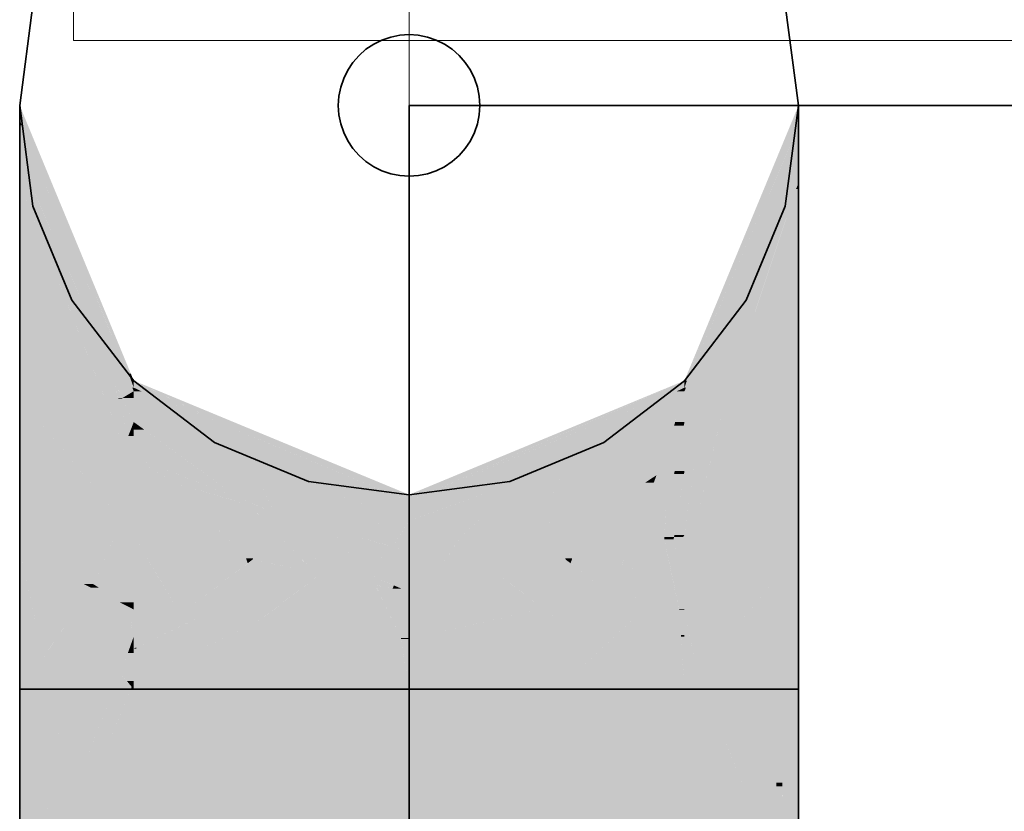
# Model space of a CAD drawing. Extents: x -297 to 573, y -46 to 548.
# Tile 219 of 256: x 215.22 to 216.61, y 447.09 to 448.21. Entities that reach past the tile are written whole.
import ezdxf
from ezdxf.lldxf.tags import DXFTag

# ---------------------------------------------------------------- set-up
doc = ezdxf.new("R2010")
doc.units = 0
doc.layers.get('0').update_dxf_attribs({"lineweight": 35})
doc.layers.add('0-Shading', color=7, linetype='Continuous', lineweight=35)
doc.layers.add('5_EG-HLSE', color=7, linetype='Continuous', lineweight=25)
for name, color, linetype, lineweight, true_color in [('H_Heizkoerper', 1, 'Continuous', 35, 0xff0000), ('H_Ruecklauf', 5, 'Continuous', 35, 0x0000ff), ('H_Ruecklauf_Beschriftung', 5, 'Continuous', 18, 0x0000ff)]:
    doc.layers.add(name, color=color, linetype=linetype, lineweight=lineweight, true_color=true_color)
tags = doc.linetypes.add('ALL_S14', pattern=[0.002, 0.001, -0.001]).pattern_tags.tags
tags[6:7] = [DXFTag(74, 4), DXFTag(75, 0), DXFTag(340, '0'), DXFTag(46, 1.0), DXFTag(50, 0.0), DXFTag(44, 0.0), DXFTag(45, 0.0)]
tags[4:5] = [DXFTag(74, 4), DXFTag(75, 0), DXFTag(340, '0'), DXFTag(46, 1.0), DXFTag(50, 0.0), DXFTag(44, 0.0), DXFTag(45, 0.0)]

# ---------------------------------------------------------------- blocks, each defined once
blk = doc.blocks.new('Shading-A07ALD351N', base_point=(317.7571, 397.531))
at = {"layer": '0-Shading', "color": 176, "true_color": 0x000085}
for points in [[(215.228, 448.0699), (215.2199, 448.0699), (215.2199, 448.0902)], [(215.3542, 447.7661), (215.3493, 447.7661), (215.2199, 448.0902)], [(216.3199, 448.0621), (216.3083, 448.0621), (216.3199, 448.0902)], [(215.223, 448.0621), (215.2199, 448.0621), (215.2199, 448.0699)], [(215.2652, 447.9565), (215.228, 448.0699), (215.2199, 448.0699)], [(215.2652, 447.9565), (215.223, 448.0621), (215.2199, 448.0621)], [(215.2733, 447.9565), (215.2652, 447.9565), (215.228, 448.0699)], [(216.161, 447.6915), (216.1588, 447.6915), (216.3199, 448.0621)], [(216.1912, 447.7661), (216.1856, 447.7661), (216.3199, 448.0621)], [(216.1856, 447.7661), (216.3199, 448.0621), (216.3083, 448.0621)], [(215.381, 447.6865), (215.2733, 447.9565), (215.2652, 447.9565)], [(215.379, 447.6915), (215.3542, 447.7661), (215.3493, 447.7661)], [(215.381, 447.6915), (215.379, 447.6915), (215.3542, 447.7661)], [(215.3768, 447.7114), (215.3738, 447.7114), (215.3542, 447.7661)], [(216.1588, 447.6915), (216.1912, 447.7661), (216.1856, 447.7661)], [(216.1623, 447.7014), (216.1588, 447.7014), (216.1856, 447.7661)], [(215.378, 447.6998), (215.3768, 447.7114), (215.3738, 447.7114)], [(215.381, 447.6998), (215.378, 447.6998), (215.3768, 447.7114)], [(215.381, 447.7014), (215.3804, 447.7014), (215.3768, 447.7114)], [(215.381, 447.6915), (215.381, 447.6998), (215.378, 447.6998)], [(215.381, 447.6998), (215.381, 447.7014), (215.3804, 447.7014)], [(216.1588, 447.6915), (216.1623, 447.7014), (216.1588, 447.7014)], [(215.381, 447.6865), (215.381, 447.6915), (215.379, 447.6915)], [(216.1588, 447.6865), (216.161, 447.6915), (216.1588, 447.6915)]]:
    blk.add_solid(points, dxfattribs=at)
at = {"layer": '0-Shading', "color": 174, "true_color": 0x000092}
for points in [[(215.239, 448.0175), (215.2199, 448.0175), (215.2199, 448.0621)], [(216.3199, 447.9797), (216.2846, 447.9797), (216.3199, 448.0621)], [(215.2361, 447.9797), (215.2199, 447.9797), (215.2199, 448.0175)], [(215.2461, 447.9565), (215.239, 448.0175), (215.2199, 448.0175)], [(215.2652, 447.9565), (215.2461, 447.9565), (215.239, 448.0175)], [(215.3377, 447.7334), (215.2361, 447.9797), (215.2199, 447.9797)], [(215.3418, 447.7334), (215.3377, 447.7334), (215.2361, 447.9797)], [(216.1797, 447.6865), (216.1588, 447.6865), (216.3199, 447.9797)], [(216.1588, 447.6865), (216.3199, 447.9797), (216.2846, 447.9797)], [(215.3418, 447.7334), (215.2652, 447.9565), (215.2461, 447.9565)], [(215.3737, 447.7035), (215.352, 447.7035), (215.2652, 447.9565)], [(215.352, 447.7035), (215.3418, 447.7334), (215.3377, 447.7334)], [(215.3602, 447.6865), (215.3737, 447.7035), (215.352, 447.7035)], [(215.381, 447.6865), (215.3602, 447.6865), (215.3737, 447.7035)], [(215.3648, 447.6768), (215.381, 447.6865), (215.3602, 447.6865)], [(215.381, 447.6768), (215.3648, 447.6768), (215.381, 447.6865)], [(216.1588, 447.6429), (216.1797, 447.6865), (216.1588, 447.6865)], [(215.381, 447.6429), (215.381, 447.6768), (215.3648, 447.6768)]]:
    blk.add_solid(points, dxfattribs=at)
at = {"layer": '0-Shading', "color": 174, "true_color": 0x00009d}
for points in [[(215.2719, 447.8486), (215.2199, 447.8486), (215.2199, 447.9797)], [(215.352, 447.7035), (215.3295, 447.7035), (215.2199, 447.9797)], [(216.3199, 447.9724), (216.3164, 447.9724), (216.3199, 447.9797)], [(216.2162, 447.6716), (216.1725, 447.6716), (216.3164, 447.9724)], [(216.3199, 447.8486), (216.2752, 447.8486), (216.3199, 447.9724)], [(216.2752, 447.8486), (216.3199, 447.9724), (216.3164, 447.9724)], [(215.381, 447.5736), (215.2719, 447.8486), (215.2199, 447.8486)], [(216.2162, 447.6716), (216.3199, 447.8486), (216.2752, 447.8486)], [(215.3731, 447.5935), (215.352, 447.7035), (215.3295, 447.7035)], [(215.381, 447.5935), (215.3731, 447.5935), (215.352, 447.7035)], [(215.3648, 447.6768), (215.3591, 447.6768), (215.352, 447.7035)], [(215.3592, 447.6761), (215.3648, 447.6768), (215.3591, 447.6768)], [(215.3651, 447.6761), (215.3592, 447.6761), (215.3648, 447.6768)], [(215.368, 447.6429), (215.3651, 447.6761), (215.3592, 447.6761)], [(215.381, 447.6429), (215.368, 447.6429), (215.3651, 447.6761)], [(216.1994, 447.6429), (216.1588, 447.6429), (216.2162, 447.6716)], [(216.1588, 447.6429), (216.2162, 447.6716), (216.1725, 447.6716)], [(215.3732, 447.623), (215.381, 447.6429), (215.368, 447.6429)], [(215.381, 447.6385), (215.3793, 447.6385), (215.381, 447.6429)], [(216.1588, 447.5736), (216.1994, 447.6429), (216.1588, 447.6429)], [(215.381, 447.623), (215.3732, 447.623), (215.381, 447.6321)], [(215.3732, 447.623), (215.381, 447.6321), (215.3768, 447.6321)], [(215.381, 447.6321), (215.3768, 447.6321), (215.3793, 447.6385)], [(215.381, 447.6321), (215.381, 447.6385), (215.3793, 447.6385)], [(215.381, 447.5935), (215.381, 447.623), (215.3732, 447.623)], [(215.381, 447.5736), (215.381, 447.5935), (215.3731, 447.5935)]]:
    blk.add_solid(points, dxfattribs=at)
at = {"layer": '0-Shading', "color": 174, "true_color": 0x0000a6}
for points in [[(215.32, 447.6778), (215.2199, 447.6778), (215.2199, 447.8486)], [(216.3199, 447.6778), (216.2198, 447.6778), (216.3199, 447.8486)], [(215.3062, 447.5736), (215.32, 447.6778), (215.2199, 447.6778)], [(215.381, 447.5736), (215.3062, 447.5736), (215.32, 447.6778)], [(216.175, 447.5028), (216.3148, 447.6716), (216.2162, 447.6716)], [(216.199, 447.6013), (216.175, 447.6013), (216.2162, 447.6716)], [(216.3148, 447.6716), (216.2162, 447.6716), (216.3199, 447.6778)], [(216.2162, 447.6716), (216.3199, 447.6778), (216.2198, 447.6778)], [(216.1712, 447.5736), (216.1588, 447.5736), (216.175, 447.6013)], [(216.175, 447.5028), (216.1615, 447.5028), (216.199, 447.6013)], [(216.1615, 447.5028), (216.199, 447.6013), (216.175, 447.6013)], [(215.3648, 447.5028), (215.381, 447.5736), (215.3062, 447.5736)], [(215.381, 447.5028), (215.3648, 447.5028), (215.381, 447.5736)], [(216.1588, 447.4833), (216.1712, 447.5736), (216.1588, 447.5736)], [(215.381, 447.4833), (215.381, 447.5028), (215.3648, 447.5028)], [(216.1588, 447.4833), (216.175, 447.5028), (216.1615, 447.5028)]]:
    blk.add_solid(points, dxfattribs=at)
at = {"layer": '0-Shading', "color": 174, "true_color": 0x00008e}
for points in [[(215.3841, 447.6998), (215.381, 447.6998), (215.381, 447.7014)], [(215.5339, 447.638), (215.5106, 447.638), (215.381, 447.7014)], [(215.3984, 447.6915), (215.381, 447.6915), (215.381, 447.6998)], [(215.5106, 447.638), (215.3841, 447.6998), (215.381, 447.6998)], [(215.7913, 447.5403), (215.7699, 447.5403), (216.1588, 447.7014)], [(216.0292, 447.638), (216.0143, 447.638), (216.1588, 447.6998)], [(216.0143, 447.638), (216.1588, 447.6998), (216.1553, 447.6998)], [(216.1588, 447.6915), (216.1414, 447.6915), (216.1588, 447.6998)], [(216.1588, 447.6998), (216.1553, 447.6998), (216.1588, 447.7014)], [(215.3916, 447.6865), (215.381, 447.6865), (215.381, 447.6915)], [(215.4568, 447.6602), (215.4466, 447.6602), (215.381, 447.6915)], [(215.5106, 447.638), (215.3984, 447.6915), (215.381, 447.6915)], [(215.4466, 447.6602), (215.3916, 447.6865), (215.381, 447.6865)], [(216.0292, 447.638), (216.1588, 447.6915), (216.1414, 447.6915)], [(216.0932, 447.6602), (216.083, 447.6602), (216.1588, 447.6915)], [(216.0932, 447.6602), (216.1588, 447.6865), (216.1483, 447.6865)], [(216.1588, 447.6865), (216.1483, 447.6865), (216.1588, 447.6915)], [(215.5022, 447.638), (215.4568, 447.6602), (215.4466, 447.6602)], [(215.5106, 447.638), (215.5022, 447.638), (215.4568, 447.6602)], [(216.0377, 447.638), (216.0292, 447.638), (216.0932, 447.6602)], [(216.0292, 447.638), (216.0932, 447.6602), (216.083, 447.6602)], [(215.5543, 447.6171), (215.5106, 447.638), (215.5022, 447.638)], [(215.5611, 447.6171), (215.5543, 447.6171), (215.5106, 447.638)], [(215.7472, 447.5403), (215.5339, 447.638), (215.5106, 447.638)], [(215.7699, 447.5403), (215.7472, 447.5403), (215.5339, 447.638)], [(215.7699, 447.5309), (216.0292, 447.638), (216.0143, 447.638)], [(215.9855, 447.6171), (215.9787, 447.6171), (216.0292, 447.638)], [(215.9855, 447.6171), (216.0377, 447.638), (216.0292, 447.638)], [(215.7699, 447.5309), (215.5611, 447.6171), (215.5543, 447.6171)], [(215.7699, 447.5309), (215.9855, 447.6171), (215.9787, 447.6171)], [(215.7699, 447.5309), (215.7699, 447.5403), (215.7472, 447.5403)], [(215.7699, 447.5309), (215.7913, 447.5403), (215.7699, 447.5403)]]:
    blk.add_solid(points, dxfattribs=at)
at = {"layer": '0-Shading', "color": 174, "true_color": 0x0000ac}
for points in [[(215.4466, 447.6602), (215.381, 447.6602), (215.381, 447.6865)], [(216.1509, 447.6602), (216.0932, 447.6602), (216.1588, 447.6865)], [(216.1588, 447.6429), (216.1457, 447.6429), (216.1588, 447.6865)], [(215.3648, 447.5028), (215.2199, 447.5028), (215.2199, 447.6778)], [(216.3199, 447.5028), (216.175, 447.5028), (216.3199, 447.6778)], [(215.4694, 447.6429), (215.381, 447.6429), (215.4466, 447.6602)], [(215.381, 447.6429), (215.4466, 447.6602), (215.381, 447.6602)], [(215.5543, 447.6171), (215.5034, 447.6171), (215.4466, 447.6602)], [(216.0364, 447.6171), (215.9855, 447.6171), (216.0932, 447.6602)], [(216.1441, 447.6377), (216.0635, 447.6377), (216.1509, 447.6602)], [(216.0635, 447.6377), (216.1509, 447.6602), (216.0932, 447.6602)], [(215.5487, 447.5828), (215.4694, 447.6429), (215.381, 447.6429)], [(216.1441, 447.6377), (216.1588, 447.6429), (216.1457, 447.6429)], [(215.9911, 447.5828), (216.1441, 447.6377), (216.0635, 447.6377)], [(215.5487, 447.5828), (215.5543, 447.6171), (215.5034, 447.6171)], [(215.5996, 447.5828), (215.5487, 447.5828), (215.5543, 447.6171)], [(215.7269, 447.5481), (215.6453, 447.5481), (215.5543, 447.6171)], [(215.8945, 447.5481), (215.8129, 447.5481), (215.9855, 447.6171)], [(215.9911, 447.5828), (215.9402, 447.5828), (216.0364, 447.6171)], [(215.9402, 447.5828), (216.0364, 447.6171), (215.9855, 447.6171)], [(215.6453, 447.5481), (215.5996, 447.5828), (215.5487, 447.5828)], [(215.8945, 447.5481), (215.9911, 447.5828), (215.9402, 447.5828)], [(215.6933, 447.5309), (215.7269, 447.5481), (215.6453, 447.5481)], [(215.7699, 447.5309), (215.6933, 447.5309), (215.7269, 447.5481)], [(215.8465, 447.5309), (215.7699, 447.5309), (215.8945, 447.5481)], [(215.7699, 447.5309), (215.8945, 447.5481), (215.8129, 447.5481)], [(215.7465, 447.5118), (215.7699, 447.5309), (215.6933, 447.5309)], [(215.7699, 447.5118), (215.7465, 447.5118), (215.7699, 447.5309)], [(215.7699, 447.5034), (215.8465, 447.5309), (215.7699, 447.5309)], [(215.7699, 447.5034), (215.7699, 447.5118), (215.7465, 447.5118)], [(215.3536, 447.4788), (215.2199, 447.4788), (215.3648, 447.5028)], [(215.2199, 447.4788), (215.3648, 447.5028), (215.2199, 447.5028)], [(215.381, 447.4833), (215.3557, 447.4833), (215.3648, 447.5028)], [(216.1725, 447.4833), (216.1588, 447.4833), (216.175, 447.5028)], [(216.3199, 447.4788), (216.1719, 447.4788), (216.3199, 447.5028)], [(216.1719, 447.4788), (216.3199, 447.5028), (216.175, 447.5028)], [(215.3236, 447.414), (215.3536, 447.4788), (215.2199, 447.4788)], [(215.3692, 447.414), (215.3236, 447.414), (215.381, 447.4833)], [(215.3236, 447.414), (215.381, 447.4833), (215.3557, 447.4833)], [(215.381, 447.3882), (215.3648, 447.3882), (215.381, 447.4833)], [(216.1588, 447.3781), (216.1725, 447.4833), (216.1588, 447.4833)], [(216.1588, 447.3781), (216.3199, 447.4788), (216.1719, 447.4788)], [(215.3648, 447.3882), (215.3692, 447.414), (215.3236, 447.414)], [(215.381, 447.3781), (215.381, 447.3882), (215.3648, 447.3882)]]:
    blk.add_solid(points, dxfattribs=at)
at = {"layer": '0-Shading', "color": 172, "true_color": 0x0000c7}
for points in [[(215.3959, 447.6321), (215.381, 447.6321), (215.381, 447.6429)], [(215.5487, 447.5828), (215.4641, 447.5828), (215.381, 447.6429)], [(216.1578, 447.6377), (216.1441, 447.6377), (216.1588, 447.6429)], [(216.1588, 447.5736), (216.145, 447.5736), (216.1588, 447.6429)], [(215.4403, 447.5935), (215.381, 447.5935), (215.381, 447.6321)], [(215.5305, 447.5347), (215.3959, 447.6321), (215.381, 447.6321)], [(216.1246, 447.5828), (215.9911, 447.5828), (216.1441, 447.6377)], [(216.1441, 447.5693), (216.1198, 447.5693), (216.1578, 447.6377)], [(216.1198, 447.5693), (216.1578, 447.6377), (216.1441, 447.6377)], [(215.4115, 447.5736), (215.381, 447.5736), (215.381, 447.5935)], [(215.4727, 447.5574), (215.4364, 447.5574), (215.381, 447.5935)], [(215.5305, 447.5347), (215.4403, 447.5935), (215.381, 447.5935)], [(215.4364, 447.5574), (215.4115, 447.5736), (215.381, 447.5736)], [(215.5305, 447.5347), (215.5487, 447.5828), (215.4641, 447.5828)], [(215.5703, 447.5347), (215.5305, 447.5347), (215.5487, 447.5828)], [(215.6453, 447.5481), (215.5643, 447.5481), (215.5487, 447.5828)], [(215.9755, 447.5481), (215.8945, 447.5481), (215.9911, 447.5828)], [(216.1192, 447.5677), (215.9843, 447.5677), (215.9911, 447.5828)], [(216.1192, 447.5677), (216.1246, 447.5828), (215.9911, 447.5828)], [(216.1441, 447.5693), (216.1588, 447.5736), (216.145, 447.5736)], [(216.1034, 447.5574), (215.9797, 447.5574), (216.1192, 447.5677)], [(215.9797, 447.5574), (216.1192, 447.5677), (215.9843, 447.5677)], [(216.1034, 447.5574), (216.117, 447.5614), (216.1095, 447.5614)], [(216.117, 447.5614), (216.1095, 447.5614), (216.1192, 447.5677)], [(216.117, 447.5614), (216.1441, 447.5693), (216.1198, 447.5693)], [(215.514, 447.5347), (215.4727, 447.5574), (215.4364, 447.5574)], [(215.5305, 447.5347), (215.514, 447.5347), (215.4727, 447.5574)], [(215.5789, 447.5157), (215.6453, 447.5481), (215.5643, 447.5481)], [(215.6599, 447.5157), (215.5789, 447.5157), (215.6453, 447.5481)], [(215.7465, 447.5118), (215.6616, 447.5118), (215.6453, 447.5481)], [(215.8795, 447.5146), (215.8012, 447.5146), (215.8945, 447.5481)], [(215.9609, 447.5157), (215.8799, 447.5157), (215.9755, 447.5481)], [(215.8799, 447.5157), (215.9755, 447.5481), (215.8945, 447.5481)], [(215.9609, 447.5157), (216.1034, 447.5574), (215.9797, 447.5574)], [(215.5441, 447.5258), (215.5305, 447.5347), (215.514, 447.5347)], [(215.553, 447.5258), (215.5441, 447.5258), (215.5305, 447.5347)], [(215.5789, 447.5157), (215.5703, 447.5347), (215.5305, 447.5347)], [(215.5789, 447.5157), (215.553, 447.5258), (215.5441, 447.5258)], [(215.6721, 447.4883), (215.6599, 447.5157), (215.5789, 447.5157)], [(215.6721, 447.4883), (215.7465, 447.5118), (215.6616, 447.5118)], [(215.7078, 447.4883), (215.6721, 447.4883), (215.7465, 447.5118)], [(215.7558, 447.4813), (215.6962, 447.4813), (215.7699, 447.5034)], [(215.6962, 447.4813), (215.7699, 447.5034), (215.7327, 447.5034)], [(215.7699, 447.5034), (215.7327, 447.5034), (215.7465, 447.5118)], [(215.7699, 447.4666), (215.7465, 447.4666), (215.7699, 447.5034)], [(215.8571, 447.5034), (215.7699, 447.5034), (215.8795, 447.5146)], [(215.7699, 447.5034), (215.8795, 447.5146), (215.8012, 447.5146)], [(215.7699, 447.4597), (215.8571, 447.5034), (215.7699, 447.5034)], [(215.8436, 447.4813), (215.8129, 447.4813), (215.8795, 447.5146)], [(215.8676, 447.4883), (215.8512, 447.4883), (215.8795, 447.5146)], [(215.8676, 447.4883), (215.9609, 447.5157), (215.8799, 447.5157)], [(215.6962, 447.4813), (215.7078, 447.4883), (215.6721, 447.4883)], [(215.7465, 447.4666), (215.7558, 447.4813), (215.6962, 447.4813)], [(215.7699, 447.4597), (215.8436, 447.4813), (215.8129, 447.4813)], [(215.8436, 447.4813), (215.8676, 447.4883), (215.8512, 447.4883)], [(215.7699, 447.4597), (215.7699, 447.4666), (215.7465, 447.4666)]]:
    blk.add_solid(points, dxfattribs=at)
at = {"layer": '0-Shading', "color": 172, "true_color": 0x0000dd}
for points in [[(215.4364, 447.5574), (215.381, 447.5574), (215.381, 447.5736)], [(216.1581, 447.5693), (216.1441, 447.5693), (216.1588, 447.5736)], [(216.1588, 447.5038), (216.1478, 447.5038), (216.1588, 447.5736)], [(216.1155, 447.5574), (216.1034, 447.5574), (216.117, 447.5614)], [(216.131, 447.5353), (216.107, 447.5353), (216.117, 447.5614)], [(216.1419, 447.5614), (216.117, 447.5614), (216.1441, 447.5693)], [(216.1332, 447.5311), (216.1419, 447.5614), (216.117, 447.5614)], [(216.1521, 447.5311), (216.1332, 447.5311), (216.1581, 447.5693)], [(216.1332, 447.5311), (216.1581, 447.5693), (216.1441, 447.5693)], [(215.5078, 447.4833), (215.381, 447.4833), (215.4364, 447.5574)], [(215.381, 447.4833), (215.4364, 447.5574), (215.381, 447.5574)], [(215.5441, 447.5258), (215.4668, 447.5258), (215.4364, 447.5574)], [(216.0632, 447.5157), (215.9609, 447.5157), (216.1034, 447.5574)], [(216.0809, 447.4672), (216.0164, 447.4672), (216.1155, 447.5574)], [(216.0164, 447.4672), (216.1155, 447.5574), (216.1034, 447.5574)], [(216.1304, 447.4774), (216.0848, 447.4774), (216.107, 447.5353)], [(216.1087, 447.5311), (216.131, 447.5353), (216.107, 447.5353)], [(216.1332, 447.5311), (216.1087, 447.5311), (216.131, 447.5353)], [(216.123, 447.4956), (216.1332, 447.5311), (216.1087, 447.5311)], [(216.1313, 447.4956), (216.123, 447.4956), (216.1332, 447.5311)], [(216.1478, 447.5038), (216.1318, 447.5038), (216.1332, 447.5311)], [(216.1478, 447.5038), (216.1521, 447.5311), (216.1332, 447.5311)], [(215.5395, 447.4505), (215.5441, 447.5258), (215.4668, 447.5258)], [(215.5709, 447.498), (215.5424, 447.498), (215.5441, 447.5258)], [(215.5789, 447.5157), (215.5539, 447.5157), (215.5441, 447.5258)], [(215.5709, 447.498), (215.5789, 447.5157), (215.5539, 447.5157)], [(215.6057, 447.498), (215.5709, 447.498), (215.5789, 447.5157)], [(215.6721, 447.4883), (215.6204, 447.4883), (215.5789, 447.5157)], [(215.9732, 447.4883), (215.8676, 447.4883), (215.9609, 447.5157)], [(215.9902, 447.4505), (216.0632, 447.5157), (215.9609, 447.5157)], [(216.0003, 447.4505), (215.9902, 447.4505), (216.0632, 447.5157)], [(216.1441, 447.4803), (216.1305, 447.4803), (216.1478, 447.5038)], [(216.1305, 447.4803), (216.1478, 447.5038), (216.1318, 447.5038)], [(216.1588, 447.4833), (216.1446, 447.4833), (216.1478, 447.5038)], [(216.1588, 447.4833), (216.1588, 447.5038), (216.1478, 447.5038)], [(215.5496, 447.4505), (215.5395, 447.4505), (215.5709, 447.498)], [(215.5395, 447.4505), (215.5709, 447.498), (215.5424, 447.498)], [(215.6186, 447.4485), (215.5487, 447.4485), (215.5709, 447.498)], [(215.6056, 447.462), (215.6057, 447.498), (215.5709, 447.498)], [(215.6603, 447.462), (215.6056, 447.462), (215.6057, 447.498)], [(216.1304, 447.4774), (216.1313, 447.4956), (216.123, 447.4956)], [(215.5395, 447.4505), (215.5078, 447.4833), (215.381, 447.4833)], [(215.6603, 447.462), (215.6721, 447.4883), (215.6204, 447.4883)], [(215.6603, 447.462), (215.6962, 447.4813), (215.669, 447.4813)], [(215.6962, 447.4813), (215.669, 447.4813), (215.6721, 447.4883)], [(215.7349, 447.4699), (215.675, 447.4699), (215.6962, 447.4813)], [(215.8335, 447.4666), (215.7933, 447.4666), (215.8436, 447.4813)], [(215.8945, 447.4286), (215.8076, 447.4286), (215.8708, 447.4813)], [(215.8076, 447.4286), (215.8708, 447.4813), (215.8436, 447.4813)], [(215.8708, 447.4813), (215.8436, 447.4813), (215.8676, 447.4883)], [(215.8855, 447.4485), (215.9732, 447.4883), (215.8676, 447.4883)], [(215.9911, 447.4485), (215.8855, 447.4485), (215.9732, 447.4883)], [(216.0809, 447.4672), (216.1304, 447.4774), (216.0848, 447.4774)], [(216.1304, 447.4774), (216.1441, 447.4803), (216.1305, 447.4803)], [(216.1441, 447.4803), (216.1588, 447.4833), (216.1446, 447.4833)], [(215.6243, 447.4427), (215.6603, 447.462), (215.6056, 447.462)], [(215.6485, 447.4356), (215.6111, 447.4356), (215.6603, 447.462)], [(215.7091, 447.4286), (215.6453, 447.4286), (215.6819, 447.4616)], [(215.6453, 447.4286), (215.6819, 447.4616), (215.6601, 447.4616)], [(215.6819, 447.4616), (215.6601, 447.4616), (215.6603, 447.462)], [(215.6816, 447.462), (215.6603, 447.462), (215.675, 447.4699)], [(215.6819, 447.4616), (215.6816, 447.462), (215.6603, 447.462)], [(215.6778, 447.4666), (215.7349, 447.4699), (215.675, 447.4699)], [(215.7465, 447.4666), (215.6778, 447.4666), (215.7349, 447.4699)], [(215.6819, 447.4616), (215.7465, 447.4666), (215.6778, 447.4666)], [(215.7413, 447.4616), (215.6819, 447.4616), (215.7465, 447.4666)], [(215.74, 447.4603), (215.7413, 447.4616), (215.6819, 447.4616)], [(215.74, 447.4603), (215.683, 447.4603), (215.6819, 447.4616)], [(215.7678, 447.4603), (215.74, 447.4603), (215.7465, 447.4666)], [(215.7908, 447.4597), (215.7699, 447.4597), (215.7933, 447.4666)], [(215.7933, 447.4076), (215.7717, 447.4076), (215.8335, 447.4666)], [(215.7717, 447.4076), (215.8335, 447.4666), (215.7933, 447.4666)], [(216.0003, 447.4505), (216.0809, 447.4672), (216.0164, 447.4672)], [(215.5487, 447.4485), (215.5496, 447.4505), (215.5395, 447.4505)], [(215.577, 447.4427), (215.6186, 447.4485), (215.5487, 447.4485)], [(215.6243, 447.4427), (215.577, 447.4427), (215.6186, 447.4485)], [(215.7082, 447.4296), (215.74, 447.4603), (215.683, 447.4603)], [(215.7564, 447.4296), (215.7082, 447.4296), (215.7699, 447.4597)], [(215.7082, 447.4296), (215.7699, 447.4597), (215.7394, 447.4597)], [(215.7699, 447.4597), (215.7394, 447.4597), (215.74, 447.4603)], [(215.7699, 447.4597), (215.7678, 447.4603), (215.74, 447.4603)], [(215.7699, 447.4121), (215.7485, 447.4121), (215.7699, 447.4597)], [(215.7699, 447.4027), (215.7908, 447.4597), (215.7699, 447.4597)], [(215.8945, 447.4286), (215.9911, 447.4485), (215.8855, 447.4485)], [(215.9911, 447.4485), (216.0003, 447.4505), (215.9902, 447.4505)], [(215.6111, 447.4356), (215.6243, 447.4427), (215.577, 447.4427)], [(215.6453, 447.4286), (215.6485, 447.4356), (215.6111, 447.4356)], [(215.7222, 447.4126), (215.7091, 447.4286), (215.6453, 447.4286)], [(215.7472, 447.4126), (215.7222, 447.4126), (215.7082, 447.4296)], [(215.7485, 447.4121), (215.7564, 447.4296), (215.7082, 447.4296)], [(215.7933, 447.4076), (215.8945, 447.4286), (215.8076, 447.4286)], [(215.7249, 447.4121), (215.7472, 447.4126), (215.7222, 447.4126)], [(215.7485, 447.4121), (215.7249, 447.4121), (215.7472, 447.4126)], [(215.7465, 447.4076), (215.7485, 447.4121), (215.7249, 447.4121)], [(215.7588, 447.4076), (215.7465, 447.4076), (215.7485, 447.4121)], [(215.7699, 447.4027), (215.7588, 447.4076), (215.7465, 447.4076)], [(215.7699, 447.4027), (215.7699, 447.4121), (215.7485, 447.4121)], [(215.7699, 447.4027), (215.7933, 447.4076), (215.7717, 447.4076)]]:
    blk.add_solid(points, dxfattribs=at)
at = {"layer": '0-Shading', "color": 174, "true_color": 0x0000b0}
for points in [[(215.2502, 447.4599), (215.2199, 447.4599), (215.2199, 447.4788)], [(216.3199, 447.4599), (216.2896, 447.4599), (216.3199, 447.4788)], [(215.2199, 447.2653), (215.2639, 447.2653), (215.2199, 447.4599)], [(215.2941, 447.3702), (215.2402, 447.3702), (215.2199, 447.4599)], [(215.3202, 447.409), (215.262, 447.409), (215.2199, 447.4599)], [(215.3103, 447.414), (215.2502, 447.4599), (215.2199, 447.4599)], [(215.3236, 447.414), (215.3103, 447.414), (215.2502, 447.4599)], [(216.2522, 447.3781), (216.1588, 447.3781), (216.3199, 447.4599)], [(216.1588, 447.3781), (216.3199, 447.4599), (216.2896, 447.4599)], [(216.1775, 447.2878), (216.281, 447.2878), (216.3199, 447.4599)], [(216.2759, 447.2653), (216.3199, 447.2653), (216.3199, 447.4599)], [(215.2941, 447.3702), (215.3202, 447.409), (215.262, 447.409)], [(215.3643, 447.3866), (215.3051, 447.3866), (215.3202, 447.409)], [(215.3202, 447.409), (215.3236, 447.414), (215.3103, 447.414)], [(215.3316, 447.409), (215.3202, 447.409), (215.3236, 447.414)], [(215.3611, 447.3882), (215.3316, 447.409), (215.3202, 447.409)], [(215.3648, 447.3882), (215.3611, 447.3882), (215.3316, 447.409)], [(215.3588, 447.3702), (215.2941, 447.3702), (215.3643, 447.3866)], [(215.2941, 447.3702), (215.3643, 447.3866), (215.3051, 447.3866)], [(215.3679, 447.3146), (215.3401, 447.3146), (215.381, 447.3781)], [(215.3401, 447.3146), (215.381, 447.3781), (215.3614, 447.3781)], [(215.3643, 447.3866), (215.3648, 447.3882), (215.3611, 447.3882)], [(215.381, 447.3781), (215.3614, 447.3781), (215.3643, 447.3866)], [(215.3674, 447.3866), (215.3643, 447.3866), (215.3648, 447.3882)], [(215.381, 447.3781), (215.3674, 447.3866), (215.3643, 447.3866)], [(215.3718, 447.3143), (215.3678, 447.3143), (215.381, 447.3781)], [(215.381, 447.3398), (215.3755, 447.3398), (215.381, 447.3781)], [(216.1775, 447.2878), (216.2522, 447.3781), (216.1588, 447.3781)], [(216.1667, 447.3398), (216.1588, 447.3398), (216.1588, 447.3781)], [(215.2537, 447.3103), (215.2941, 447.3702), (215.2402, 447.3702)], [(215.3401, 447.3146), (215.2567, 447.3146), (215.2941, 447.3702)], [(215.3401, 447.3146), (215.3588, 447.3702), (215.2941, 447.3702)], [(215.3718, 447.3143), (215.381, 447.3398), (215.3755, 447.3398)], [(215.381, 447.3228), (215.3749, 447.3228), (215.381, 447.3398)], [(216.1775, 447.2878), (216.1667, 447.3398), (216.1588, 447.3398)], [(216.1775, 447.2878), (216.1588, 447.2878), (216.1588, 447.3398)], [(215.3726, 447.3165), (215.381, 447.3228), (215.3749, 447.3228)], [(215.381, 447.3165), (215.3726, 447.3165), (215.381, 447.3228)], [(215.3387, 447.3103), (215.2537, 447.3103), (215.3401, 447.3146)], [(215.2537, 447.3103), (215.3401, 447.3146), (215.2567, 447.3146)], [(215.3332, 447.2939), (215.3387, 447.3103), (215.2537, 447.3103)], [(215.2574, 447.2939), (215.3332, 447.2939), (215.2537, 447.3103)], [(215.3573, 447.2939), (215.3332, 447.2939), (215.3401, 447.3146)], [(215.3623, 447.2878), (215.3679, 447.3146), (215.3401, 447.3146)], [(215.381, 447.2878), (215.3623, 447.2878), (215.381, 447.3165)], [(215.3623, 447.2878), (215.381, 447.3165), (215.3726, 447.3165)], [(215.3623, 447.2878), (215.3718, 447.3143), (215.3678, 447.3143)], [(215.2639, 447.2653), (215.3236, 447.2653), (215.2574, 447.2939)], [(215.3236, 447.2653), (215.2574, 447.2939), (215.3332, 447.2939)], [(215.3236, 447.2653), (215.3542, 447.2653), (215.3311, 447.2878)], [(215.3311, 447.2878), (215.3623, 447.2878), (215.3332, 447.2939)], [(215.3542, 447.2653), (215.3311, 447.2878), (215.3623, 447.2878)], [(215.3623, 447.2878), (215.3573, 447.2939), (215.3332, 447.2939)], [(215.3554, 447.2688), (215.3781, 447.2688), (215.3623, 447.2878)], [(215.381, 447.2769), (215.3714, 447.2769), (215.3623, 447.2878)], [(215.381, 447.2769), (215.381, 447.2878), (215.3623, 447.2878)], [(216.1588, 447.2653), (216.1775, 447.2878), (216.1588, 447.2878)], [(216.1588, 447.2653), (216.1856, 447.2653), (216.1775, 447.2878)], [(216.1856, 447.2653), (216.2759, 447.2653), (216.1775, 447.2878)], [(216.2759, 447.2653), (216.1775, 447.2878), (216.281, 447.2878)], [(215.3542, 447.2653), (215.3768, 447.2653), (215.3554, 447.2688)], [(215.3768, 447.2653), (215.3554, 447.2688), (215.3781, 447.2688)], [(215.3781, 447.2688), (215.381, 447.2769), (215.3714, 447.2769)], [(215.3768, 447.2653), (215.381, 447.2653), (215.3781, 447.2688)], [(215.3808, 447.2688), (215.3781, 447.2688), (215.3803, 447.2751)], [(215.381, 447.2653), (215.3808, 447.2688), (215.3781, 447.2688)], [(215.381, 447.2751), (215.3803, 447.2751), (215.381, 447.2769)], [(215.381, 447.2653), (215.381, 447.2751), (215.3803, 447.2751)], [(215.2376, 447.1902), (215.2639, 447.2653), (215.2199, 447.2653)], [(215.2428, 447.1682), (215.2199, 447.1682), (215.2199, 447.2653)], [(215.2768, 447.1902), (215.2376, 447.1902), (215.2639, 447.2653)], [(215.2817, 447.1617), (215.3236, 447.2653), (215.2639, 447.2653)], [(215.3113, 447.1617), (215.2817, 447.1617), (215.3542, 447.2653)], [(215.2817, 447.1617), (215.3542, 447.2653), (215.3236, 447.2653)], [(215.3483, 447.1964), (215.3257, 447.1964), (215.3768, 447.2653)], [(215.3257, 447.1964), (215.3768, 447.2653), (215.3542, 447.2653)], [(215.381, 447.2176), (215.3571, 447.2176), (215.381, 447.2653)], [(215.3571, 447.2176), (215.381, 447.2653), (215.3768, 447.2653)], [(216.2054, 447.2176), (216.1588, 447.2176), (216.1856, 447.2653)], [(216.1588, 447.2176), (216.1856, 447.2653), (216.1588, 447.2653)], [(216.2495, 447.1111), (216.2759, 447.2653), (216.1856, 447.2653)], [(216.3022, 447.1902), (216.263, 447.1902), (216.3199, 447.2653)], [(216.263, 447.1902), (216.3199, 447.2653), (216.2759, 447.2653)], [(216.3199, 447.1682), (216.297, 447.1682), (216.3199, 447.2653)], [(215.381, 447.1764), (215.3174, 447.1764), (215.381, 447.2176)], [(215.3483, 447.1964), (215.381, 447.2176), (215.3571, 447.2176)], [(216.2224, 447.1764), (216.2054, 447.2176), (216.1588, 447.2176)], [(216.2224, 447.1764), (216.1588, 447.1764), (216.1588, 447.2176)], [(215.2428, 447.1682), (215.2768, 447.1902), (215.2376, 447.1902)], [(215.2806, 447.1682), (215.2428, 447.1682), (215.2768, 447.1902)], [(215.3174, 447.1764), (215.3483, 447.1964), (215.3257, 447.1964)], [(216.297, 447.1682), (216.2592, 447.1682), (216.263, 447.1902)], [(216.297, 447.1682), (216.3022, 447.1902), (216.263, 447.1902)], [(215.381, 447.1111), (215.2903, 447.1111), (215.381, 447.1764)], [(215.2903, 447.1111), (215.381, 447.1764), (215.3174, 447.1764)], [(216.2495, 447.1111), (216.1588, 447.1111), (216.2224, 447.1764)], [(216.1588, 447.1111), (216.2224, 447.1764), (216.1588, 447.1764)], [(215.2199, 447.1534), (215.2428, 447.1682), (215.2199, 447.1682)], [(215.2463, 447.1534), (215.2199, 447.1534), (215.2428, 447.1682)], [(215.2461, 447.1541), (215.2806, 447.1682), (215.2428, 447.1682)], [(215.283, 447.1541), (215.2461, 447.1541), (215.2806, 447.1682)], [(215.2903, 447.1111), (215.3113, 447.1617), (215.2817, 447.1617)], [(216.2937, 447.1541), (216.2568, 447.1541), (216.297, 447.1682)], [(216.2568, 447.1541), (216.297, 447.1682), (216.2592, 447.1682)], [(216.2972, 447.1335), (216.2888, 447.1335), (216.297, 447.1682)], [(216.3199, 447.1534), (216.3199, 447.1682), (216.297, 447.1682)], [(216.3199, 447.1534), (216.2971, 447.1534), (216.297, 447.1682)], [(215.2204, 447.1335), (215.2463, 447.1534), (215.2199, 447.1534)], [(215.221, 447.114), (215.2199, 447.114), (215.2199, 447.1534)], [(215.251, 447.1335), (215.2204, 447.1335), (215.2463, 447.1534)], [(215.251, 447.1335), (215.283, 447.1541), (215.2461, 447.1541)], [(215.2865, 447.1335), (215.251, 447.1335), (215.283, 447.1541)], [(216.2888, 447.1335), (216.2533, 447.1335), (216.2568, 447.1541)], [(216.2888, 447.1335), (216.2937, 447.1541), (216.2568, 447.1541)], [(216.2972, 447.128), (216.3199, 447.1534), (216.2971, 447.1534)], [(216.3199, 447.128), (216.2972, 447.128), (216.3199, 447.1534)], [(215.221, 447.114), (215.251, 447.1335), (215.2204, 447.1335)], [(215.2556, 447.114), (215.221, 447.114), (215.251, 447.1335)], [(215.381, 446.5828), (215.2865, 447.1335), (215.251, 447.1335)], [(216.1588, 446.5828), (216.2888, 447.1335), (216.2533, 447.1335)], [(216.2607, 446.5828), (216.1588, 446.5828), (216.2888, 447.1335)], [(216.3112, 444.7353), (216.1666, 444.7353), (216.2972, 447.128)], [(216.1666, 444.7353), (216.2972, 447.128), (216.2885, 447.128)], [(216.2972, 447.128), (216.2885, 447.128), (216.2888, 447.1335)], [(216.2972, 447.128), (216.2972, 447.1335), (216.2888, 447.1335)], [(216.3199, 447.1133), (216.3199, 447.128), (216.2972, 447.128)], [(216.3199, 447.1133), (216.2973, 447.1133), (216.2972, 447.128)], [(215.2199, 447.1133), (215.221, 447.114), (215.2199, 447.114)], [(215.221, 447.1133), (215.2199, 447.1133), (215.221, 447.114)], [(215.2357, 446.5828), (215.2556, 447.114), (215.221, 447.114)], [(215.381, 446.5828), (215.2357, 446.5828), (215.2556, 447.114)], [(215.2866, 444.7439), (215.2199, 444.7439), (215.221, 447.1133)], [(215.2199, 444.7439), (215.221, 447.1133), (215.2199, 447.1133)], [(215.381, 446.5828), (215.381, 447.1111), (215.2903, 447.1111)], [(216.1588, 446.5828), (216.2495, 447.1111), (216.1588, 447.1111)], [(216.3112, 444.7439), (216.3199, 447.1133), (216.2973, 447.1133)], [(216.3199, 444.7439), (216.3112, 444.7439), (216.3199, 447.1133)]]:
    blk.add_solid(points, dxfattribs=at)
at = {"layer": '0-Shading', "color": 5, "true_color": 0x0000ec}
for points in [[(215.4425, 447.3781), (215.381, 447.3781), (215.381, 447.4833)], [(215.5395, 447.4505), (215.4002, 447.4505), (215.381, 447.4833)], [(216.1325, 447.4672), (216.0809, 447.4672), (216.1304, 447.4774)], [(216.1434, 447.4774), (216.1304, 447.4774), (216.1441, 447.4803)], [(216.1363, 447.4494), (216.1434, 447.4774), (216.1304, 447.4774)], [(216.1588, 447.4494), (216.1363, 447.4494), (216.1588, 447.4833)], [(216.1363, 447.4494), (216.1568, 447.4803), (216.1441, 447.4803)], [(216.1568, 447.4803), (216.1441, 447.4803), (216.1588, 447.4833)], [(216.0742, 447.4505), (216.0003, 447.4505), (216.0809, 447.4672)], [(216.0894, 447.4007), (216.0542, 447.4007), (216.0809, 447.4672)], [(216.0924, 447.3773), (216.1325, 447.4672), (216.0809, 447.4672)], [(216.1514, 447.3773), (216.0924, 447.3773), (216.1325, 447.4672)], [(215.4044, 447.4434), (215.5395, 447.4505), (215.4002, 447.4505)], [(215.5419, 447.4434), (215.4044, 447.4434), (215.5395, 447.4505)], [(215.6111, 447.4356), (215.5317, 447.4356), (215.5487, 447.4485)], [(215.5487, 447.4485), (215.5402, 447.4485), (215.5395, 447.4505)], [(215.5419, 447.4434), (215.5487, 447.4485), (215.5402, 447.4485)], [(216.0174, 447.4286), (215.8945, 447.4286), (215.9911, 447.4485)], [(215.9997, 447.4485), (215.9911, 447.4485), (216.0003, 447.4505)], [(215.9979, 447.4434), (215.9997, 447.4485), (215.9911, 447.4485)], [(216.0713, 447.4434), (215.9979, 447.4434), (216.0742, 447.4505)], [(215.9979, 447.4434), (216.0742, 447.4505), (216.0003, 447.4505)], [(216.1513, 447.3781), (216.1588, 447.4494), (216.1363, 447.4494)], [(216.1588, 447.3781), (216.1513, 447.3781), (216.1588, 447.4494)], [(215.4466, 447.3711), (215.5419, 447.4434), (215.4044, 447.4434)], [(215.4821, 447.3711), (215.4466, 447.3711), (215.6111, 447.4356)], [(215.4466, 447.3711), (215.6111, 447.4356), (215.5317, 447.4356)], [(215.6453, 447.4286), (215.597, 447.4286), (215.6111, 447.4356)], [(216.0542, 447.4007), (216.0713, 447.4434), (215.9979, 447.4434)], [(215.5654, 447.368), (215.4758, 447.368), (215.6453, 447.4286)], [(215.4758, 447.368), (215.6453, 447.4286), (215.597, 447.4286)], [(215.7222, 447.4126), (215.6243, 447.4126), (215.6453, 447.4286)], [(215.9221, 447.4076), (215.7933, 447.4076), (215.8945, 447.4286)], [(215.9313, 447.4007), (216.0174, 447.4286), (215.8945, 447.4286)], [(216.0542, 447.4007), (215.9313, 447.4007), (216.0174, 447.4286)], [(215.7478, 447.3595), (215.5543, 447.3595), (215.7222, 447.4126)], [(215.5543, 447.3595), (215.7222, 447.4126), (215.6243, 447.4126)], [(215.7465, 447.4076), (215.7247, 447.4076), (215.7222, 447.4126)], [(215.7329, 447.3905), (215.7465, 447.4076), (215.7247, 447.4076)], [(215.7699, 447.4027), (215.7426, 447.4027), (215.7465, 447.4076)], [(215.7917, 447.4027), (215.7699, 447.4027), (215.7933, 447.4076)], [(215.9595, 447.3793), (215.784, 447.3793), (215.9221, 447.4076)], [(215.784, 447.3793), (215.9221, 447.4076), (215.7933, 447.4076)], [(215.7329, 447.3905), (215.7699, 447.4027), (215.7426, 447.4027)], [(215.7699, 447.3905), (215.7329, 447.3905), (215.7699, 447.4027)], [(215.7699, 447.3364), (215.7917, 447.4027), (215.7699, 447.4027)], [(215.9595, 447.3793), (216.0542, 447.4007), (215.9313, 447.4007)], [(216.0456, 447.3793), (215.9595, 447.3793), (216.0542, 447.4007)], [(216.0932, 447.3711), (216.0423, 447.3711), (216.0542, 447.4007)], [(216.0932, 447.3711), (216.0894, 447.4007), (216.0542, 447.4007)], [(215.4466, 447.3711), (215.4425, 447.3781), (215.381, 447.3781)], [(215.7584, 447.3376), (215.7699, 447.3905), (215.7329, 447.3905)], [(215.7699, 447.3376), (215.7584, 447.3376), (215.7699, 447.3905)], [(215.7699, 447.3364), (215.9595, 447.3793), (215.784, 447.3793)], [(215.9855, 447.3595), (215.8721, 447.3595), (215.9595, 447.3793)], [(215.9778, 447.3654), (216.0456, 447.3793), (215.9595, 447.3793)], [(216.04, 447.3654), (215.9778, 447.3654), (216.0456, 447.3793)], [(216.1514, 447.3773), (216.1588, 447.3781), (216.1513, 447.3781)], [(215.4758, 447.368), (215.4821, 447.3711), (215.4466, 447.3711)], [(215.5543, 447.3595), (215.5654, 447.368), (215.4758, 447.368)], [(215.9855, 447.3595), (216.04, 447.3654), (215.9778, 447.3654)], [(216.04, 447.3654), (216.0932, 447.3711), (216.0423, 447.3711)], [(216.0932, 447.3711), (216.1514, 447.3773), (216.0924, 447.3773)], [(215.7584, 447.3376), (215.7478, 447.3595), (215.5543, 447.3595)], [(215.7699, 447.3364), (215.9855, 447.3595), (215.8721, 447.3595)], [(215.7699, 447.3364), (215.7699, 447.3376), (215.7584, 447.3376)]]:
    blk.add_solid(points, dxfattribs=at)
at = {"layer": '0-Shading', "color": 5, "true_color": 0x0000f4}
for points in [[(215.4466, 447.3711), (215.381, 447.3711), (215.381, 447.3781)], [(216.1588, 447.3773), (216.1514, 447.3773), (216.1588, 447.3781)], [(215.381, 447.3398), (215.4466, 447.3711), (215.381, 447.3711)], [(215.4167, 447.3398), (215.381, 447.3398), (215.4758, 447.368)], [(215.381, 447.3398), (215.4758, 447.368), (215.44, 447.368)], [(215.4758, 447.368), (215.44, 447.368), (215.4466, 447.3711)], [(215.5543, 447.3595), (215.4581, 447.3595), (215.4758, 447.368)], [(216.0376, 447.3595), (215.9855, 447.3595), (216.04, 447.3654)], [(216.0097, 447.2925), (216.0871, 447.3654), (216.04, 447.3654)], [(216.0871, 447.3654), (216.04, 447.3654), (216.0932, 447.3711)], [(216.1537, 447.3422), (216.0625, 447.3422), (216.0932, 447.3711)], [(216.1518, 447.3711), (216.0932, 447.3711), (216.1514, 447.3773)], [(216.1537, 447.3422), (216.1518, 447.3711), (216.0932, 447.3711)], [(216.1537, 447.3422), (216.1588, 447.3773), (216.1514, 447.3773)], [(216.1588, 447.3422), (216.1537, 447.3422), (216.1588, 447.3773)], [(215.5027, 447.3349), (215.4065, 447.3349), (215.5543, 447.3595)], [(215.4065, 447.3349), (215.5543, 447.3595), (215.4581, 447.3595)], [(215.7584, 447.3376), (215.5084, 447.3376), (215.5543, 447.3595)], [(216.029, 447.3388), (215.7921, 447.3388), (215.9855, 447.3595)], [(216.029, 447.3388), (216.0376, 447.3595), (215.9855, 447.3595)], [(215.4065, 447.3349), (215.381, 447.3349), (215.381, 447.3398)], [(215.4065, 447.3349), (215.4167, 447.3398), (215.381, 447.3398)], [(215.7609, 447.3217), (215.4751, 447.3217), (215.7584, 447.3376)], [(215.4751, 447.3217), (215.7584, 447.3376), (215.5084, 447.3376)], [(215.7699, 447.3364), (215.7586, 447.3364), (215.7584, 447.3376)], [(215.7699, 447.2653), (215.7699, 447.3364), (215.7586, 447.3364)], [(216.028, 447.3364), (215.7699, 447.3364), (216.029, 447.3388)], [(215.7699, 447.3364), (216.029, 447.3388), (215.7921, 447.3388)], [(216.0097, 447.2925), (216.028, 447.3364), (215.7699, 447.3364)], [(215.7699, 447.2925), (216.0097, 447.2925), (215.7699, 447.3364)], [(216.157, 447.2925), (216.0097, 447.2925), (216.1537, 447.3422)], [(216.0097, 447.2925), (216.1537, 447.3422), (216.0625, 447.3422)], [(216.1588, 447.3398), (216.1588, 447.3422), (216.1537, 447.3422)], [(216.1588, 447.3398), (216.1539, 447.3398), (216.1537, 447.3422)], [(216.1588, 447.2653), (216.1588, 447.3398), (216.1539, 447.3398)], [(215.381, 447.3228), (215.4065, 447.3349), (215.381, 447.3349)], [(215.3848, 447.3228), (215.381, 447.3228), (215.3849, 447.3246)], [(215.3818, 447.2772), (215.381, 447.2772), (215.3848, 447.3228)], [(215.381, 447.2772), (215.3848, 447.3228), (215.381, 447.3228)], [(215.4751, 447.3217), (215.3847, 447.3217), (215.4601, 447.3246)], [(215.3847, 447.3217), (215.4601, 447.3246), (215.3849, 447.3246)], [(215.4601, 447.3246), (215.3849, 447.3246), (215.4065, 447.3349)], [(215.4751, 447.3217), (215.5027, 447.3349), (215.4065, 447.3349)], [(215.381, 447.2769), (215.7094, 447.2769), (215.4751, 447.3217)], [(215.3818, 447.2772), (215.4751, 447.3217), (215.3847, 447.3217)], [(215.7699, 447.2653), (215.7609, 447.3217), (215.4751, 447.3217)], [(215.7699, 447.2653), (215.9983, 447.2653), (215.7699, 447.2925)], [(215.9983, 447.2653), (215.7699, 447.2925), (216.0097, 447.2925)], [(215.9983, 447.2653), (216.1588, 447.2653), (216.0097, 447.2925)], [(216.1588, 447.2653), (216.157, 447.2925), (216.0097, 447.2925)], [(215.381, 447.2769), (215.3818, 447.2772), (215.381, 447.2772)], [(215.381, 447.2653), (215.7699, 447.2653), (215.381, 447.2769)], [(215.7699, 447.2653), (215.381, 447.2769), (215.7094, 447.2769)]]:
    blk.add_solid(points, dxfattribs=at)
at = {"layer": '0-Shading', "color": 5, "true_color": 0x0000f5}
for points in [[(215.7699, 447.2607), (215.381, 447.2607), (215.7699, 447.2653)], [(215.381, 447.2607), (215.7699, 447.2653), (215.381, 447.2653)], [(215.381, 447.2176), (215.7699, 447.2607), (215.381, 447.2607)], [(215.7699, 447.2176), (215.381, 447.2176), (215.7699, 447.2607)], [(215.9964, 447.2607), (215.7699, 447.2607), (215.9983, 447.2653)], [(215.7699, 447.2607), (215.9983, 447.2653), (215.7699, 447.2653)], [(215.9862, 447.2367), (215.9964, 447.2607), (215.7699, 447.2607)], [(216.1588, 447.2176), (215.7699, 447.2176), (215.7699, 447.2607)], [(216.1588, 447.2367), (215.9862, 447.2367), (216.1588, 447.2653)], [(215.9862, 447.2367), (216.1588, 447.2653), (215.9983, 447.2653)], [(216.1588, 447.2176), (216.1588, 447.2367), (215.9862, 447.2367)], [(215.7699, 446.5828), (215.381, 446.5828), (215.7699, 447.2176)], [(215.381, 446.5828), (215.7699, 447.2176), (215.381, 447.2176)], [(216.1588, 446.5828), (215.7699, 446.5828), (216.1588, 447.2176)], [(215.7699, 446.5828), (216.1588, 447.2176), (215.7699, 447.2176)]]:
    blk.add_solid(points, dxfattribs=at)
blk = doc.blocks.new('Referenz-A07ALD4Q1N', base_point=(-101.907, -12.8362))
at = {"layer": '5_EG-HLSE', "color": 0, "linetype": 'ALL_S14', "lineweight": 13, "ltscale": 0.13}
for p, q in [((215.2958, 448.182), (215.2958, 450.182)), ((215.2958, 448.182), (215.2958, 448.182)), ((235.2958, 448.182), (215.2958, 448.182))]:
    blk.add_line(p, q, dxfattribs=at)
blk = doc.blocks.new('Heizkörper-A07ALD521N', base_point=(206.5232, 441.6479))
at = {"layer": 'H_Ruecklauf', "linetype": 'ByBlock', "lineweight": -2, "ltscale": 0.35}
for p, q in [((215.744, 448.1868), (215.7316, 448.1826)), ((215.7568, 448.1894), (215.744, 448.1868)), ((215.7699, 448.1903), (215.7568, 448.1894)), ((215.7829, 448.1894), (215.7699, 448.1903)), ((215.7958, 448.1868), (215.7829, 448.1894)), ((215.8082, 448.1826), (215.7958, 448.1868)), ((215.7199, 448.1769), (215.709, 448.1696)), ((215.7316, 448.1826), (215.7199, 448.1769)), ((215.8199, 448.1769), (215.8082, 448.1826)), ((215.8308, 448.1696), (215.8199, 448.1769)), ((215.6992, 448.161), (215.6906, 448.1511)), ((215.709, 448.1696), (215.6992, 448.161)), ((215.8406, 448.161), (215.8308, 448.1696)), ((215.8492, 448.1511), (215.8406, 448.161)), ((215.6906, 448.1511), (215.6833, 448.1402)), ((215.8565, 448.1403), (215.8492, 448.1511)), ((215.6833, 448.1402), (215.6775, 448.1285)), ((215.8623, 448.1285), (215.8565, 448.1403)), ((215.6733, 448.1161), (215.6708, 448.1033)), ((215.6775, 448.1285), (215.6733, 448.1161)), ((215.8665, 448.1161), (215.8623, 448.1285)), ((215.869, 448.1033), (215.8665, 448.1161)), ((215.6708, 448.1033), (215.6699, 448.0902)), ((215.8699, 448.0903), (215.869, 448.1033)), ((215.6699, 448.0902), (215.6708, 448.0772)), ((216.6699, 448.0903), (215.7699, 448.0903)), ((215.869, 448.0772), (215.8699, 448.0903)), ((215.6708, 448.0772), (215.6733, 448.0644)), ((215.8665, 448.0644), (215.869, 448.0772)), ((215.6733, 448.0644), (215.6775, 448.052)), ((215.8623, 448.052), (215.8665, 448.0644)), ((215.6775, 448.052), (215.6833, 448.0402)), ((215.8565, 448.0403), (215.8623, 448.052)), ((215.6833, 448.0402), (215.6906, 448.0294)), ((215.8492, 448.0294), (215.8565, 448.0403)), ((215.6906, 448.0294), (215.6992, 448.0195)), ((215.6992, 448.0195), (215.709, 448.0109)), ((215.8308, 448.0109), (215.8406, 448.0195)), ((215.8406, 448.0195), (215.8492, 448.0294)), ((215.709, 448.0109), (215.7199, 448.0036)), ((215.8199, 448.0037), (215.8308, 448.0109)), ((215.7199, 448.0036), (215.7316, 447.9979)), ((215.7316, 447.9979), (215.744, 447.9937)), ((215.744, 447.9937), (215.7569, 447.9911)), ((215.7569, 447.9911), (215.7699, 447.9903)), ((215.7699, 447.9903), (215.783, 447.9911)), ((215.783, 447.9911), (215.7958, 447.9937)), ((215.7958, 447.9937), (215.8082, 447.9979)), ((215.8082, 447.9979), (215.8199, 448.0037))]:
    blk.add_line(p, q, dxfattribs=at)
blk = doc.blocks.new('Rohr - 1703-A07ALD5O1N', base_point=(215.7699, 442.4353))
at = {"color": 0, "linetype": 'ByBlock', "lineweight": -2, "ltscale": 0.35}
blk.add_line((215.7699, 442.4353), (215.7699, 448.0903), dxfattribs=at)
blk = doc.blocks.new('Bauteilbeschriftung-A07ALD5Q1N', base_point=(179.9164, 442.4353))
at = {"color": 0, "linetype": 'ByBlock', "lineweight": -2, "ltscale": 0.18}
blk.add_line((215.7699, 471.993), (215.7699, 442.4353), dxfattribs=at)
blk = doc.blocks.new('Geometrie-A07ALD941N', base_point=(215.2199, 390.469))
at = {"layer": 'H_Ruecklauf', "lineweight": -2}
for p, q in [((215.2386, 448.2326), (215.2199, 448.0903)), ((215.2199, 448.0903), (215.2386, 448.2326)), ((216.3199, 448.0903), (216.3012, 448.2326)), ((216.3012, 448.2326), (216.3199, 448.0903)), ((215.2199, 448.0903), (215.2386, 447.9479)), ((215.2199, 448.0903), (215.2199, 448.0621)), ((215.2386, 447.9479), (215.2199, 448.0903)), ((216.3012, 447.9479), (216.3199, 448.0903)), ((216.3199, 448.0903), (216.3012, 447.9479)), ((216.3199, 448.0903), (216.3199, 448.0621)), ((215.2199, 448.0621), (215.2199, 447.9797)), ((216.3199, 448.0621), (216.3199, 447.9797)), ((215.2199, 447.9797), (215.2199, 447.8486)), ((216.3199, 447.9797), (216.3199, 447.8486)), ((215.2386, 447.9479), (215.2936, 447.8153)), ((215.2936, 447.8153), (215.2386, 447.9479)), ((216.2462, 447.8153), (216.3012, 447.9479)), ((216.3012, 447.9479), (216.2462, 447.8153)), ((215.2199, 447.8486), (215.2199, 447.6778)), ((216.3199, 447.8486), (216.3199, 447.6778)), ((215.2936, 447.8153), (215.381, 447.7013)), ((215.381, 447.7013), (215.2936, 447.8153)), ((216.1588, 447.7013), (216.2462, 447.8153)), ((216.2462, 447.8153), (216.1588, 447.7013)), ((215.381, 447.7013), (215.4949, 447.6139)), ((215.4949, 447.6139), (215.381, 447.7013)), ((216.0449, 447.6139), (216.1588, 447.7013)), ((216.1588, 447.7013), (216.0449, 447.6139)), ((215.2199, 447.6778), (215.2199, 447.4788)), ((216.3199, 447.6778), (216.3199, 447.4788)), ((215.4949, 447.6139), (215.6276, 447.559)), ((215.6276, 447.559), (215.4949, 447.6139)), ((215.9123, 447.559), (216.0449, 447.6139)), ((216.0449, 447.6139), (215.9123, 447.559)), ((215.6276, 447.559), (215.7699, 447.5403)), ((215.7699, 447.5403), (215.6276, 447.559)), ((215.7699, 447.5403), (215.9123, 447.559)), ((215.9123, 447.559), (215.7699, 447.5403)), ((215.2199, 447.4788), (215.2199, 447.2653)), ((216.3199, 447.4788), (216.3199, 447.2653)), ((215.2386, 447.2653), (215.2199, 447.2653)), ((215.2199, 447.2653), (215.2386, 447.2653)), ((215.2199, 447.2653), (215.2199, 443.2603)), ((215.2199, 447.2653), (215.5421, 447.2653)), ((215.2936, 447.2653), (215.2386, 447.2653)), ((215.2386, 447.2653), (215.2936, 447.2653)), ((215.381, 447.2653), (215.2936, 447.2653)), ((215.2936, 447.2653), (215.381, 447.2653)), ((215.4949, 447.2653), (215.381, 447.2653)), ((215.381, 447.2653), (215.4949, 447.2653)), ((215.6276, 447.2653), (215.4949, 447.2653)), ((215.4949, 447.2653), (215.6276, 447.2653)), ((215.5421, 447.2653), (215.9977, 447.2653)), ((215.7699, 447.2653), (215.6276, 447.2653)), ((215.6276, 447.2653), (215.7699, 447.2653)), ((215.7699, 447.2653), (215.9123, 447.2653)), ((215.9123, 447.2653), (215.7699, 447.2653)), ((215.9123, 447.2653), (216.0449, 447.2653)), ((216.0449, 447.2653), (215.9123, 447.2653)), ((215.9977, 447.2653), (216.3199, 447.2653)), ((216.0449, 447.2653), (216.1588, 447.2653)), ((216.1588, 447.2653), (216.0449, 447.2653)), ((216.1588, 447.2653), (216.2462, 447.2653)), ((216.2462, 447.2653), (216.1588, 447.2653)), ((216.2462, 447.2653), (216.3012, 447.2653)), ((216.3012, 447.2653), (216.2462, 447.2653)), ((216.3012, 447.2653), (216.3199, 447.2653)), ((216.3199, 447.2653), (216.3012, 447.2653)), ((216.3199, 443.2603), (216.3199, 447.2653))]:
    blk.add_line(p, q, dxfattribs=at)

msp = doc.modelspace()

# ---------------------------------------------------------------- block references
at = {"color": 251, "lineweight": 25, "ltscale": 0.25, "true_color": 0x585858}
msp.add_blockref('Referenz-A07ALD4Q1N', (-101.907, -12.8362), dxfattribs=at)
at = {"linetype": 'Continuous', "ltscale": 0.35}
msp.add_blockref('Geometrie-A07ALD941N', (215.2199, 390.469), dxfattribs=at)
msp.add_blockref('Shading-A07ALD351N', (317.7571, 397.531))
at = {"layer": 'H_Heizkoerper', "ltscale": 0.35}
msp.add_blockref('Heizkörper-A07ALD521N', (206.5232, 441.6479), dxfattribs=at)
at = {"layer": 'H_Ruecklauf', "ltscale": 0.35}
msp.add_blockref('Rohr - 1703-A07ALD5O1N', (215.7699, 442.4353), dxfattribs=at)
at = {"layer": 'H_Ruecklauf_Beschriftung', "ltscale": 0.18}
msp.add_blockref('Bauteilbeschriftung-A07ALD5Q1N', (179.9164, 442.4353), dxfattribs=at)

doc.saveas('drawing.dxf')
